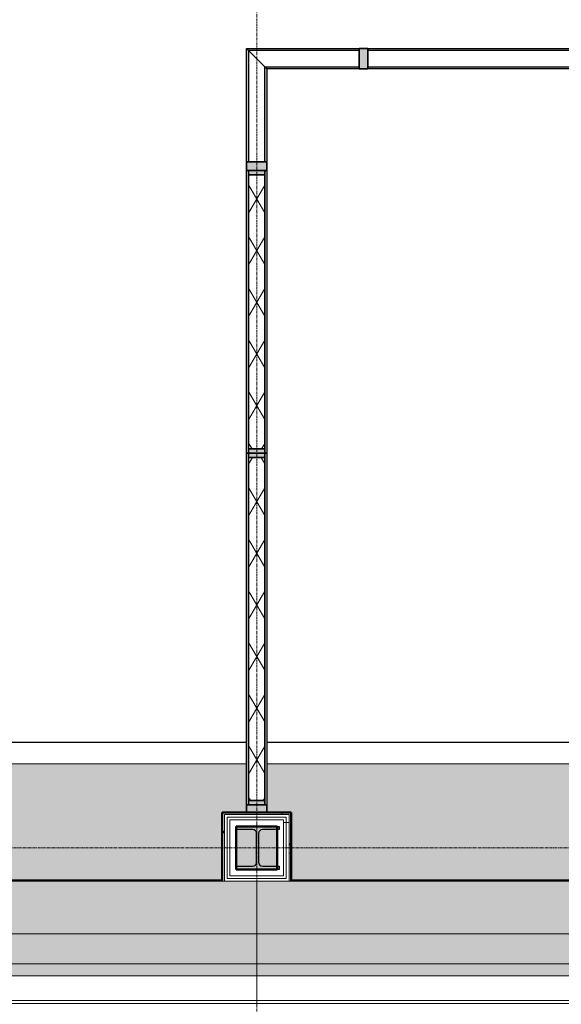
# Model space of a CAD drawing. Header units: millimetres. Extents: x 3625 to 90524, y -20577 to 42628.
# Tile 57 of 256: x 33639 to 36153, y 18601 to 23177. Entities that reach past the tile are written whole.
import ezdxf

# ---------------------------------------------------------------- set-up
doc = ezdxf.new("R2010")
doc.units = ezdxf.units.MM
doc.linetypes.add('stramien', pattern=[22.225, 12.7, -3.175, 3.175, -3.175])
for name, color, linetype, lineweight in [('A-CLNG-SUSP', 5, 'Continuous', 25), ('A-FLOR-PATT', 8, 'Continuous', 18), ('A-GENM', 6, 'Continuous', 18), ('A-GLAZ', 6, 'Continuous', 18), ('A-GLAZ-CWMG', 3, 'Continuous', 18), ('A-WALL-MBNI', 2, 'Continuous', 25), ('A-WALL-PATT', 2, 'Continuous', 50), ('I-WALL', 2, 'Continuous', 25), ('S-COLS', 6, 'Continuous', 18), ('S-GRID', 1, 'Continuous', 18)]:
    doc.layers.add(name, color=color, linetype=linetype, lineweight=lineweight)
pattern_1 = [(0, (24722.47, 0), (406.4, 101.6), [33.528, -271.272, 33.528, -271.272, -1625.6]), (0, (24722.47, 0), (406.4, 101.6), [-609.6, 33.528, -576.072, 33.528, -271.272, -711.2]), (0, (24722.47, 0), (406.4, 101.6), [-1524, 33.528, -169.672, 33.528, -474.472]), (120, (24874.87, 50.8), (-291.1882, 301.15272), [33.528, -271.272, 33.528, -271.272, -1625.6]), (120, (24874.87, 50.8), (-291.1882, 301.15272), [-609.6, 33.528, -576.072, 33.528, -271.272, -711.2]), (120, (24874.87, 50.8), (-291.1882, 301.15272), [-1524, 33.528, -169.672, 33.528, -474.472]), (240, (24925.67, 254), (-115.2118, -402.75272), [33.528, -271.272, 33.528, -271.272, -1625.6]), (240, (24925.67, 254), (-115.2118, -402.75272), [-609.6, 33.528, -576.072, 33.528, -271.272, -711.2]), (240, (24925.67, 254), (-115.2118, -402.75272), [-1524, 33.528, -169.672, 33.528, -474.472])]
pattern_2 = [(180, (34899.07, 19095.7), (6e-14, 500), []), (180, (34899.07, 19045.7), (6e-14, 500), []), (180, (34899.07, 18995.7), (6e-14, 500), []), (180, (34899.07, 18945.7), (6e-14, 500), [])]

# ---------------------------------------------------------------- blocks, each defined once
blk = doc.blocks.new('10844_ABT model nieuw_export 08-11-2012_rvt-1-Plotview plafond vierde Verdieping - 1 op 100')
at = {"layer": 'A-FLOR-PATT'}
h = blk.add_hatch(color=254, dxfattribs=at)
h.paths.add_polyline_path([(7834.7, 19178.2), (8023.3, 19178.2), (8023.3, 19493.2), (8343.3, 19493.2), (8343.3, 19178.2), (9856.6, 19178.2), (9856.6, 19493.2), (9969.1, 19493.2), (9969.1, 19718.2), (5044.6, 19718.2), (5045.5, 35438.2), (9969.1, 35438.2), (9969.1, 35663.2), (9856.6, 35663.2), (9856.6, 35968.2), (8343.3, 35968.2), (8343.3, 35663.2), (8023.3, 35663.2), (8023.3, 35968.2), (6509.9, 35968.2), (6509.9, 35663.2), (6189.9, 35663.2), (6189.9, 35968.2), (4676.6, 35968.2), (4676.6, 35663.2), (4376.6, 35663.2), (4376.6, 34159.9), (4676.6, 34159.9), (4676.6, 33829.9), (4376.6, 33829.9), (4376.6, 32326.5), (4676.6, 32326.5), (4676.6, 31996.5), (4376.6, 31996.5), (4376.6, 30493.2), (4676.6, 30493.2), (4676.6, 30163.2), (4376.6, 30163.2), (4376.6, 28659.9), (4676.6, 28659.9), (4676.6, 28329.9), (4376.6, 28329.9), (4376.6, 26826.5), (4676.6, 26826.5), (4676.6, 26496.5), (4376.6, 26496.5), (4376.6, 24993.2), (4676.6, 24993.2), (4676.6, 24663.2), (4376.6, 24663.2), (4376.6, 23159.9), (4676.6, 23159.9), (4676.6, 22829.9), (4376.6, 22829.9), (4376.6, 21326.5), (4676.6, 21326.5), (4676.6, 20996.5), (4376.6, 20996.5), (4376.6, 19493.2), (4676.6, 19493.2), (4676.6, 19178.2), (6189.9, 19178.2), (6189.9, 19493.2), (6509.9, 19493.2), (6509.9, 19178.2), (7230.4, 19178.2)], flags=0)
h.paths.add_polyline_path([(16898.3, 19178.2), (17189.9, 19178.2), (17189.9, 19493.2), (17509.9, 19493.2), (17509.9, 19178.2), (19023.3, 19178.2), (19023.3, 19493.2), (19287.8, 19493.2), (19287.8, 19718.2), (13730.8, 19718.2), (13730.8, 19493.2), (13843.3, 19493.2), (13843.3, 19178.2), (15356.6, 19178.2), (15356.6, 19493.2), (15676.6, 19493.2), (15676.6, 19178.2), (16294.1, 19178.2)], flags=0)
h.paths.add_polyline_path([(10176.6, 19178.2), (11689.9, 19178.2), (11689.9, 19493.2), (12009.9, 19493.2), (12009.9, 19178.2), (13523.3, 19178.2), (13523.3, 19493.2), (13635.8, 19493.2), (13635.8, 19718.2), (10064.1, 19718.2), (10064.1, 19493.2), (10176.6, 19493.2), (10176.6, 19185.7)], flags=0)
h.paths.add_polyline_path([(4444.8, 19228.2), (4479.3, 19228.2), (4421.6, 19285.9), (4421.6, 19228.2)], flags=0)
h.paths.add_polyline_path([(4611.6, 19228.2), (4611.6, 19357.6), (4596.8, 19372.4), (4583.1, 19377.3), (4570.2, 19371.3), (4476.6, 19277.6), (4471.3, 19264.9), (4476.6, 19252.2), (4500.6, 19228.2), (4571.3, 19228.2)], flags=0)
h.paths.add_polyline_path([(19210.3, 19243.2), (19278.3, 19243.2), (19278.3, 19413.2), (19210.3, 19413.2), (19197.5, 19407.9), (19192.3, 19395.2), (19192.3, 19261.2), (19197.5, 19248.5)], flags=0)
h.paths.add_polyline_path([(19088.3, 19243.2), (19165.3, 19243.2), (19178, 19248.5), (19183.3, 19261.2), (19183.3, 19395.2), (19178, 19407.9), (19165.3, 19413.2), (19088.3, 19413.2), (19088.3, 19248.5)], flags=0)
h.paths.add_polyline_path([(17331.3, 19243.2), (17344, 19248.5), (17349.3, 19261.2), (17349.3, 19395.2), (17344, 19407.9), (17331.3, 19413.2), (17254.9, 19413.2), (17254.9, 19243.2)], flags=0)
h.paths.add_polyline_path([(17444.9, 19243.2), (17444.9, 19413.2), (17376.3, 19413.2), (17363.5, 19407.9), (17358.3, 19395.2), (17358.3, 19261.2), (17363.5, 19248.5), (17376.3, 19243.2)], flags=0)
h.paths.add_polyline_path([(15543.3, 19243.2), (15611.6, 19243.2), (15611.6, 19413.2), (15543.3, 19413.2), (15530.5, 19407.9), (15525.3, 19395.2), (15525.3, 19261.2), (15530.5, 19248.5)], flags=0)
h.paths.add_polyline_path([(15421.6, 19243.2), (15498.3, 19243.2), (15511, 19248.5), (15516.3, 19261.2), (15516.3, 19395.2), (15511, 19407.9), (15498.3, 19413.2), (15421.6, 19413.2), (15421.6, 19248.5)], flags=0)
h.paths.add_polyline_path([(13710.3, 19243.2), (13778.3, 19243.2), (13778.3, 19413.2), (13710.3, 19413.2), (13697.5, 19407.9), (13692.3, 19395.2), (13692.3, 19261.2), (13697.5, 19248.5)], flags=0)
h.paths.add_polyline_path([(13588.3, 19243.2), (13665.3, 19243.2), (13678, 19248.5), (13683.3, 19261.2), (13683.3, 19395.2), (13678, 19407.9), (13665.3, 19413.2), (13588.3, 19413.2), (13588.3, 19248.5)], flags=0)
h.paths.add_polyline_path([(11754.9, 19243.2), (11831.3, 19243.2), (11844, 19248.5), (11849.3, 19261.2), (11849.3, 19395.2), (11844, 19407.9), (11831.3, 19413.2), (11754.9, 19413.2), (11754.9, 19387.3)], flags=0)
h.paths.add_polyline_path([(11944.9, 19243.2), (11944.9, 19413.2), (11876.3, 19413.2), (11863.5, 19407.9), (11858.3, 19395.2), (11858.3, 19261.2), (11863.5, 19248.5), (11876.3, 19243.2)], flags=0)
h.paths.add_polyline_path([(9998.3, 19243.2), (10011, 19248.5), (10016.3, 19261.2), (10016.3, 19395.2), (10011, 19407.9), (9998.3, 19413.2), (9921.6, 19413.2), (9921.6, 19243.2), (9949.5, 19243.2)], flags=0)
h.paths.add_polyline_path([(10043.3, 19243.2), (10111.6, 19243.2), (10111.6, 19413.2), (10043.3, 19413.2), (10030.5, 19407.9), (10025.3, 19395.2), (10025.3, 19261.2), (10030.5, 19248.5)], flags=0)
h.paths.add_polyline_path([(8165.3, 19243.2), (8178, 19248.5), (8183.3, 19261.2), (8183.3, 19395.2), (8178, 19407.9), (8165.3, 19413.2), (8088.3, 19413.2), (8088.3, 19243.2), (8136.8, 19243.2)], flags=0)
h.paths.add_polyline_path([(8278.3, 19243.2), (8278.3, 19413.2), (8210.3, 19413.2), (8197.5, 19407.9), (8192.3, 19395.2), (8192.3, 19261.2), (8197.5, 19248.5), (8210.3, 19243.2)], flags=0)
h.paths.add_polyline_path([(6444.9, 19243.2), (6444.9, 19413.2), (6376.3, 19413.2), (6363.5, 19407.9), (6358.3, 19395.2), (6358.3, 19261.2), (6363.5, 19248.5), (6376.3, 19243.2)], flags=0)
h.paths.add_polyline_path([(6254.9, 19243.2), (6331.3, 19243.2), (6344, 19248.5), (6349.3, 19261.2), (6349.3, 19395.2), (6344, 19407.9), (6331.3, 19413.2), (6254.9, 19413.2), (6254.9, 19387.3)], flags=0)
h.paths.add_polyline_path([(4457.5, 19278.7), (4471.3, 19285.1), (4565, 19378.8), (4570.2, 19391.5), (4565, 19404.2), (4541, 19428.2), (4421.6, 19428.2), (4421.6, 19307.2), (4444.8, 19284)], flags=0)
h.paths.add_polyline_path([(4611.6, 19378.8), (4611.6, 19428.2), (4562.2, 19428.2), (4603.1, 19387.3)], flags=0)
h.paths.add_polyline_path([(4435.8, 21061.5), (4605.8, 21061.5), (4605.8, 21138.7), (4599.6, 21151.8), (4587.8, 21156.7), (4453.8, 21156.7), (4441, 21151.4), (4435.8, 21138.7)], flags=0)
h.paths.add_polyline_path([(4511.3, 21165.7), (4587.8, 21165.7), (4600.5, 21171), (4605.8, 21183.7), (4605.8, 21261.2), (4435.8, 21261.2), (4435.8, 21183.7), (4441, 21171), (4453.8, 21165.7), (4475.5, 21165.7)], flags=0)
h.paths.add_polyline_path([(4435.8, 22894.9), (4605.8, 22895.2), (4605.8, 22972.7), (4599.6, 22985.8), (4587.8, 22990.7), (4453.8, 22990.7), (4441, 22985.4), (4435.8, 22972.7), (4435.8, 22895.2), (4421.6, 22894.9)], flags=0)
h.paths.add_polyline_path([(4453.8, 22999.7), (4587.8, 22999.7), (4600.5, 23005), (4605.8, 23017.7), (4605.8, 23094.9), (4435.8, 23094.9), (4435.8, 23017.7), (4441, 23005), (4447.9, 23002.1)], flags=0)
h.paths.add_polyline_path([(4511.3, 24728.2), (4605.8, 24729.2), (4605.8, 24805.7), (4599.6, 24818.8), (4587.8, 24823.7), (4453.8, 24823.7), (4441, 24818.4), (4435.8, 24805.7), (4435.8, 24728.2)], flags=0)
h.paths.add_polyline_path([(4511.3, 24832.7), (4587.8, 24832.7), (4600.5, 24838), (4605.8, 24850.7), (4605.8, 24928.2), (4435.8, 24928.2), (4435.8, 24850.7), (4441, 24838), (4453.8, 24832.7), (4475.5, 24832.7)], flags=0)
h.paths.add_polyline_path([(4511.3, 26561.5), (4605.8, 26561.5), (4605.8, 26638.7), (4599.6, 26651.8), (4587.8, 26656.7), (4453.8, 26656.7), (4441, 26651.4), (4435.8, 26638.7), (4435.8, 26561.5)], flags=0)
h.paths.add_polyline_path([(4475.5, 26665.7), (4587.8, 26665.7), (4600.5, 26671), (4605.8, 26683.7), (4605.8, 26761.2), (4435.8, 26761.2), (4435.8, 26683.7), (4441, 26671), (4453.8, 26665.7)], flags=0)
h.paths.add_polyline_path([(4421.6, 28394.9), (4605.8, 28395.2), (4605.8, 28472.7), (4599.6, 28485.8), (4587.8, 28490.7), (4453.8, 28490.7), (4441, 28485.4), (4435.8, 28472.7), (4435.8, 28395.2), (4421.6, 28395.2)], flags=0)
h.paths.add_polyline_path([(4453.8, 28499.7), (4587.8, 28499.7), (4600.5, 28505), (4605.8, 28517.7), (4605.8, 28594.9), (4435.8, 28594.9), (4435.8, 28517.7), (4441, 28505), (4447.9, 28502.1)], flags=0)
h.paths.add_polyline_path([(4435.8, 30228.2), (4605.8, 30228.2), (4605.8, 30305.7), (4599.6, 30318.8), (4587.8, 30323.7), (4453.8, 30323.7), (4441, 30318.4), (4435.8, 30305.7), (4435.8, 30276.5)], flags=0)
h.paths.add_polyline_path([(4587.8, 30332.7), (4600.5, 30338), (4605.8, 30350.7), (4605.8, 30428.2), (4435.8, 30428.2), (4435.8, 30350.7), (4441, 30338), (4453.8, 30332.7), (4511.3, 30332.7)], flags=0)
h.paths.add_polyline_path([(4550.5, 32061.5), (4605.8, 32061.5), (4605.8, 32138.7), (4599.6, 32151.8), (4587.8, 32156.7), (4453.8, 32156.7), (4441, 32151.4), (4435.8, 32138.7), (4435.8, 32061.5), (4511.3, 32061.5)], flags=0)
h.paths.add_polyline_path([(4511.3, 32165.7), (4587.8, 32165.7), (4600.5, 32171), (4605.8, 32183.7), (4605.8, 32261.2), (4435.8, 32261.2), (4435.8, 32183.7), (4441, 32171), (4453.8, 32165.7), (4475.5, 32165.7)], flags=0)
h.paths.add_polyline_path([(4605.8, 33894.9), (4605.8, 33895.2), (4604.9, 33974.8), (4599.6, 33985.8), (4587.8, 33990.7), (4453.8, 33990.7), (4441, 33985.4), (4435.8, 33972.7), (4435.8, 33895.2), (4511.3, 33894.9)], flags=0)
h.paths.add_polyline_path([(4587.8, 33999.7), (4600.5, 34005), (4605.8, 34017.7), (4605.8, 34094.9), (4435.8, 34094.9), (4435.8, 34017.7), (4441, 34005), (4453.8, 33999.7), (4511.3, 33999.7)], flags=0)
h.paths.add_polyline_path([(19076.6, 35023.2), (19076.6, 35968.2), (17509.9, 35968.2), (17509.9, 35663.2), (17189.9, 35663.2), (17189.9, 35968.2), (15676.6, 35968.2), (15676.6, 35663.2), (15356.6, 35663.2), (15356.6, 35968.2), (13843.3, 35968.2), (13843.3, 35663.2), (13730.8, 35663.2), (13730.8, 35438.2), (18655.6, 35438.2), (18655.6, 35023.2)], flags=0)
h.paths.add_polyline_path([(10855.9, 35438.2), (11802.4, 35438.2), (11802.4, 35663.2), (11689.9, 35663.2), (11689.9, 35968.2), (10176.6, 35968.2), (10176.6, 35663.2), (10064.1, 35663.2), (10064.1, 35438.2), (10251.6, 35438.2)], flags=0)
h.paths.add_polyline_path([(12064.4, 35438.2), (13635.8, 35438.2), (13635.8, 35663.2), (13523.3, 35663.2), (13523.3, 35968.2), (12009.9, 35968.2), (12009.9, 35663.2), (11897.4, 35663.2), (11897.4, 35438.2)], flags=0)
h.paths.add_polyline_path([(4565, 35728.2), (4611.6, 35728.2), (4611.6, 35777.6), (4562.2, 35728.2)], flags=0)
h.paths.add_polyline_path([(4534.3, 35728.2), (4541, 35728.2), (4565, 35752.2), (4569.9, 35765.8), (4563.9, 35778.7), (4470.2, 35872.4), (4457.5, 35877.7), (4444.8, 35872.4), (4421.6, 35849.2), (4421.6, 35728.2), (4520.8, 35728.2)], flags=0)
h.paths.add_polyline_path([(17376.3, 35743.2), (17444.9, 35743.2), (17444.9, 35913.2), (17376.3, 35913.2), (17363.5, 35907.9), (17358.3, 35895.2), (17358.3, 35761.2), (17363.5, 35748.5)], flags=0)
h.paths.add_polyline_path([(17331.3, 35743.2), (17344, 35748.5), (17349.3, 35761.2), (17349.3, 35895.2), (17344, 35907.9), (17331.3, 35913.2), (17254.9, 35913.2), (17254.9, 35743.2)], flags=0)
h.paths.add_polyline_path([(15543.3, 35743.2), (15611.6, 35743.2), (15611.6, 35913.2), (15543.3, 35913.2), (15530.5, 35907.9), (15525.3, 35895.2), (15525.3, 35761.2), (15530.5, 35748.5)], flags=0)
h.paths.add_polyline_path([(9921.6, 35743.2), (9998.3, 35743.2), (10011, 35748.5), (10016.3, 35761.2), (10016.3, 35895.2), (10011, 35907.9), (9998.3, 35913.2), (9921.6, 35913.2), (9921.6, 35823.9)], flags=0)
h.paths.add_polyline_path([(10111.6, 35743.2), (10111.6, 35913.2), (10043.3, 35913.2), (10030.5, 35907.9), (10025.3, 35895.2), (10025.3, 35761.2), (10030.5, 35748.5), (10043.3, 35743.2), (10064.1, 35743.2)], flags=0)
h.paths.add_polyline_path([(13710.3, 35743.2), (13778.3, 35743.2), (13778.3, 35913.2), (13710.3, 35913.2), (13697.5, 35907.9), (13692.3, 35895.2), (13692.3, 35761.2), (13697.5, 35748.5)], flags=0)
h.paths.add_polyline_path([(13588.3, 35743.2), (13665.3, 35743.2), (13678, 35748.5), (13683.3, 35761.2), (13683.3, 35895.2), (13678, 35907.9), (13665.3, 35913.2), (13588.3, 35913.2), (13588.3, 35748.5)], flags=0)
h.paths.add_polyline_path([(8210.3, 35743.2), (8278.3, 35743.2), (8278.3, 35913.2), (8210.3, 35913.2), (8197.5, 35907.9), (8192.3, 35895.2), (8192.3, 35761.2), (8197.5, 35748.5)], flags=0)
h.paths.add_polyline_path([(15421.6, 35743.2), (15498.3, 35743.2), (15511, 35748.5), (15516.3, 35761.2), (15516.3, 35895.2), (15511, 35907.9), (15498.3, 35913.2), (15421.6, 35913.2), (15421.6, 35748.5)], flags=0)
h.paths.add_polyline_path([(6254.9, 35743.2), (6331.3, 35743.2), (6344, 35748.5), (6349.3, 35761.2), (6349.3, 35895.2), (6344, 35907.9), (6331.3, 35913.2), (6254.9, 35913.2), (6254.9, 35823.9)], flags=0)
h.paths.add_polyline_path([(8165.3, 35743.2), (8178, 35748.5), (8183.3, 35761.2), (8183.3, 35895.2), (8178, 35907.9), (8165.3, 35913.2), (8088.3, 35913.2), (8088.3, 35743.2), (8136.8, 35743.2)], flags=0)
h.paths.add_polyline_path([(6444.9, 35743.2), (6444.9, 35913.2), (6376.3, 35913.2), (6363.5, 35907.9), (6358.3, 35895.2), (6358.3, 35761.2), (6363.5, 35748.5), (6376.3, 35743.2)], flags=0)
h.paths.add_polyline_path([(11876.3, 35743.2), (11944.9, 35743.2), (11944.9, 35913.2), (11876.3, 35913.2), (11863.5, 35907.9), (11858.3, 35895.2), (11858.3, 35761.2), (11863.5, 35748.5)], flags=0)
h.paths.add_polyline_path([(11812.4, 35743.2), (11831.3, 35743.2), (11844, 35748.5), (11849.3, 35761.2), (11849.3, 35895.2), (11844, 35907.9), (11831.3, 35913.2), (11754.9, 35913.2), (11754.9, 35743.2), (11802.4, 35743.2)], flags=0)
h.paths.add_polyline_path([(4584.1, 35778.7), (4596.8, 35784), (4611.6, 35798.8), (4611.6, 35928.2), (4500.6, 35928.2), (4476.6, 35904.2), (4471.3, 35891.5), (4477.7, 35877.7), (4571.3, 35784), (4577.1, 35781.6)], flags=0)
h.paths.add_polyline_path([(4421.6, 35870.5), (4479.3, 35928.2), (4421.6, 35927.4), (4421.6, 35872.4)], flags=0)
at = {"layer": 'S-COLS', "lineweight": 5}
blk.add_hatch(color=256, dxfattribs=at).paths.add_polyline_path([(9920.8, 19228.2), (10120.8, 19228.2), (10120.8, 19243.2), (10043.3, 19243.2), (10030.5, 19248.5), (10025.3, 19261.2), (10025.3, 19395.2), (10030.5, 19407.9), (10043.3, 19413.2), (10120.8, 19413.2), (10120.8, 19428.2), (9920.8, 19428.2), (9920.8, 19413.2), (9998.3, 19413.2), (10011, 19407.9), (10016.3, 19395.2), (10016.3, 19261.2), (10011, 19248.5), (9998.3, 19243.2), (9920.8, 19243.2)], flags=0)
at = {"layer": 'S-COLS', "color": 250, "lineweight": 25}
for p, q in [((9920.8, 19413.2), (9920.8, 19428.2)), ((9920.8, 19428.2), (10120.8, 19428.2)), ((9998.3, 19413.2), (9920.8, 19413.2)), ((10120.8, 19413.2), (10043.3, 19413.2)), ((10120.8, 19428.2), (10120.8, 19413.2)), ((10016.3, 19261.2), (10016.3, 19395.2)), ((10025.3, 19395.2), (10025.3, 19261.2)), ((9920.8, 19228.2), (9920.8, 19243.2)), ((9920.8, 19243.2), (9998.3, 19243.2)), ((10120.8, 19228.2), (9920.8, 19228.2)), ((10043.3, 19243.2), (10120.8, 19243.2)), ((10120.8, 19243.2), (10120.8, 19228.2))]:
    blk.add_line(p, q, dxfattribs=at)
for centre, start, end in [((9998.3, 19395.2), 0, 90), ((10043.3, 19395.2), 90, 180), ((9998.3, 19261.2), 270, 0), ((10043.3, 19261.2), 180, 270)]:
    blk.add_arc(centre, 18, start, end, dxfattribs=at)
blk = doc.blocks.new('22_KA_systeempanel_dicht - staal-7471231-Plotview plafond vierde Verdieping - 1 op 100')
at = {"layer": 'A-GLAZ'}
h = blk.add_hatch(color=256, dxfattribs=at)
h.paths.add_polyline_path([(-817, 37.5), (-817, -37.5), (-797, -37.5), (-797, 37.5)], flags=0)
h.paths.add_polyline_path([(797, 37.5), (797, -37.5), (817, -37.5), (817, 37.5)], flags=0)
h = blk.add_hatch(dxfattribs=at)
h.set_pattern_fill('FP_201', color=256, style=0, pattern_type=2)
h.set_pattern_definition([(330, (4377.27, 10016.6), (60, 103.923), []), (30, (4377.27, 10016.6), (-60, 103.923), [])])
h.paths.add_polyline_path([(-797, 37.5), (-797, -37.5), (797, -37.5), (797, 37.5), (-752.4, 37.5)], flags=0)
at = {"layer": 'A-GLAZ', "lineweight": 25}
for p, q in [((-817, 47.5), (817, 47.5)), ((-817, 37.5), (-817, 47.5)), ((817, 47.5), (817, 37.5)), ((817, 37.5), (-817, 37.5)), ((-817, 37.5), (-797, 37.5)), ((-817, -37.5), (-817, 37.5)), ((-797, -37.5), (-797, 37.5)), ((-797, 37.5), (797, 37.5)), ((-797, 37.5), (-797, -37.5)), ((797, 37.5), (797, -37.5)), ((797, 37.5), (817, 37.5)), ((797, -37.5), (797, 37.5)), ((817, 37.5), (817, -37.5)), ((-817, -47.5), (-817, -37.5)), ((-817, -37.5), (817, -37.5)), ((-797, -37.5), (-817, -37.5)), ((797, -37.5), (-797, -37.5)), ((817, -37.5), (797, -37.5)), ((817, -37.5), (817, -47.5)), ((817, -47.5), (-817, -47.5))]:
    blk.add_line(p, q, dxfattribs=at)
blk = doc.blocks.new('22_KA_systeempanel_interline_dubbelglas_horizontaal_hoek - paneel_boven-6703580-Plotview plafond vierde Verdieping - 1 op 100')
at = {"layer": 'A-GLAZ'}
for points in [[(-239.4, 37.5), (276.9, 37.5), (286.9, 47.5), (-239.4, 47.5)], [(-239.4, -47.5), (191.9, -47.5), (201.9, -37.5), (-239.4, -37.5)]]:
    blk.add_hatch(color=256, dxfattribs=at).paths.add_polyline_path(points, flags=0)
at = {"layer": 'A-GLAZ', "lineweight": 25}
for p, q in [((-239.4, 47.5), (286.9, 47.5)), ((-239.4, 37.5), (-239.4, 47.5)), ((286.9, 47.5), (276.9, 37.5)), ((276.9, 37.5), (-239.4, 37.5)), ((-239.4, -47.5), (-239.4, -37.5)), ((-239.4, -37.5), (201.9, -37.5)), ((201.9, -37.5), (191.9, -47.5)), ((191.9, -47.5), (-239.4, -47.5))]:
    blk.add_line(p, q, dxfattribs=at)
at = {"layer": 'A-GLAZ'}
blk.add_line((276.9, 37.5), (201.9, -37.5), dxfattribs=at)
blk = doc.blocks.new('Rectangular Mullion - 22_interline_95x41-6695934-Plotview plafond vierde Verdieping - 1 op 100')
at = {"layer": 'A-GLAZ-CWMG'}
blk.add_hatch(color=256, dxfattribs=at).paths.add_polyline_path([(20.5, -47.5), (-20.5, -47.5), (-20.5, 47.5), (20.5, 47.5)], flags=0)
at = {"layer": 'A-GLAZ-CWMG', "lineweight": 35}
for p, q in [((20.5, 47.5), (-20.5, 47.5)), ((-20.5, 47.5), (-20.5, -47.5)), ((20.5, -47.5), (20.5, 47.5)), ((-20.5, -47.5), (20.5, -47.5))]:
    blk.add_line(p, q, dxfattribs=at)
blk = doc.blocks.new('22_KA_systeempanel_dicht - staal-7471208-Plotview plafond vierde Verdieping - 1 op 100')
at = {"layer": 'A-GLAZ'}
h = blk.add_hatch(color=256, dxfattribs=at)
h.paths.add_polyline_path([(-656.8, 37.5), (-656.8, -37.5), (-636.8, -37.5), (-636.8, 37.5)], flags=0)
h.paths.add_polyline_path([(636.8, -37.5), (656.8, -37.5), (656.8, 37.5), (636.8, 37.5)], flags=0)
h = blk.add_hatch(dxfattribs=at)
h.set_pattern_fill('FP_202', color=256, style=0, pattern_type=2)
h.set_pattern_definition([(330, (2903.51, 10016.6), (60, 103.923), []), (30, (2903.51, 10016.6), (-60, 103.923), [])])
h.paths.add_polyline_path([(-636.8, -37.5), (636.8, -37.5), (636.8, 37.5), (-636.8, 37.5)], flags=0)
at = {"layer": 'A-GLAZ', "lineweight": 25}
for p, q in [((-656.8, 47.5), (656.8, 47.5)), ((-656.8, 37.5), (-656.8, 47.5)), ((656.8, 47.5), (656.8, 37.5)), ((656.8, 37.5), (-656.8, 37.5)), ((-656.8, 37.5), (-636.8, 37.5)), ((-656.8, -37.5), (-656.8, 37.5)), ((-636.8, -37.5), (-636.8, 37.5)), ((-636.8, 37.5), (636.8, 37.5)), ((-636.8, 37.5), (-636.8, -37.5)), ((636.8, 37.5), (636.8, -37.5)), ((636.8, 37.5), (656.8, 37.5)), ((636.8, -37.5), (636.8, 37.5)), ((656.8, 37.5), (656.8, -37.5)), ((-656.8, -47.5), (-656.8, -37.5)), ((-656.8, -37.5), (656.8, -37.5)), ((-636.8, -37.5), (-656.8, -37.5)), ((636.8, -37.5), (-636.8, -37.5)), ((656.8, -37.5), (636.8, -37.5)), ((656.8, -37.5), (656.8, -47.5)), ((656.8, -47.5), (-656.8, -47.5))]:
    blk.add_line(p, q, dxfattribs=at)
blk = doc.blocks.new('22_KA_systeempanel_interline_dubbelglas_horizontaal - paneel_boven-6713415-Plotview plafond vierde Verdieping - 1 op 100')
at = {"layer": 'A-GLAZ'}
for points in [[(-799.8, 47.5), (-799.8, 37.5), (799.8, 37.5), (799.8, 47.5), (-731.7, 47.5)], [(-799.8, -37.5), (-799.8, -47.5), (799.8, -47.5), (799.8, -37.5), (-731.7, -37.5)]]:
    blk.add_hatch(color=256, dxfattribs=at).paths.add_polyline_path(points, flags=0)
at = {"layer": 'A-GLAZ', "lineweight": 25}
for p, q in [((-799.8, 47.5), (799.8, 47.5)), ((-799.8, 37.5), (-799.8, 47.5)), ((799.8, 47.5), (799.8, 37.5)), ((799.8, 37.5), (-799.8, 37.5)), ((-799.8, -47.5), (-799.8, -37.5)), ((-799.8, -37.5), (799.8, -37.5)), ((799.8, -37.5), (799.8, -47.5)), ((799.8, -47.5), (-799.8, -47.5))]:
    blk.add_line(p, q, dxfattribs=at)
blk = doc.blocks.new('22_KA_systeempanel_interline_dubbelglas_horizontaal_hoek - paneel_boven-6697879-Plotview plafond vierde Verdieping - 1 op 100')
at = {"layer": 'A-GLAZ'}
for points in [[(200.1, 37.5), (190.2, 47.5), (-237.7, 47.5), (-237.7, 37.5), (-137.5, 37.5)], [(285.1, -47.5), (275.1, -37.5), (-237.7, -37.5), (-237.7, -47.5), (-137.5, -47.5)]]:
    blk.add_hatch(color=256, dxfattribs=at).paths.add_polyline_path(points, flags=0)
at = {"layer": 'A-GLAZ', "lineweight": 25}
for p, q in [((-237.7, 47.5), (190.2, 47.5)), ((-237.7, 37.5), (-237.7, 47.5)), ((190.2, 47.5), (200.1, 37.5)), ((200.1, 37.5), (-237.7, 37.5)), ((-237.7, -47.5), (-237.7, -37.5)), ((-237.7, -37.5), (275.1, -37.5)), ((275.1, -37.5), (285.1, -47.5)), ((285.1, -47.5), (-237.7, -47.5))]:
    blk.add_line(p, q, dxfattribs=at)
at = {"layer": 'A-GLAZ'}
blk.add_line((200.1, 37.5), (275.1, -37.5), dxfattribs=at)
blk = doc.blocks.new('Rectangular Mullion - 22_interline_95x41-6692044-Plotview plafond vierde Verdieping - 1 op 100')
at = {"layer": 'A-GLAZ-CWMG'}
blk.add_hatch(color=256, dxfattribs=at).paths.add_polyline_path([(20.5, -47.5), (-20.5, -47.5), (-20.5, 47.5), (20.5, 47.5)], flags=0)
at = {"layer": 'A-GLAZ-CWMG', "lineweight": 35}
for p, q in [((20.5, 47.5), (-20.5, 47.5)), ((-20.5, 47.5), (-20.5, -47.5)), ((20.5, -47.5), (20.5, 47.5)), ((-20.5, -47.5), (20.5, -47.5))]:
    blk.add_line(p, q, dxfattribs=at)
blk = doc.blocks.new('Rectangular Mullion - 22_interline_95x35-6705348-Plotview plafond vierde Verdieping - 1 op 100')
at = {"layer": 'A-GLAZ-CWMG'}
blk.add_hatch(color=256, dxfattribs=at).paths.add_polyline_path([(0, 47.5), (-35, 47.5), (-35, -47.5), (0, -47.5)], flags=0)
at = {"layer": 'A-GLAZ-CWMG', "lineweight": 35}
for p, q in [((-35, 47.5), (0, 47.5)), ((-35, -47.5), (-35, 47.5)), ((0, 47.5), (0, -47.5)), ((0, -47.5), (-35, -47.5))]:
    blk.add_line(p, q, dxfattribs=at)
blk = doc.blocks.new('28_KA_Prefab betonnen borstwering dak zuid houten lattengevel - 28_KA_Prefab betonnen borstwering dak zuid houten lattengevel-10199185-Plotview plafond vierde Verdieping - 1 op 100')
at = {"layer": 'A-WALL-PATT', "lineweight": 25}
h = blk.add_hatch(color=256, dxfattribs=at)
h.paths.add_polyline_path([(31676.6, 18928.2), (31916.6, 18928.2), (31916.6, 19178.2), (30343.3, 19178.2), (30343.3, 19163.2), (30183.2, 19163.2), (30183.2, 18929.2), (28349.9, 18929.2), (28349.9, 18929.2), (26516.6, 18929.2), (26516.6, 18929.2), (24683.3, 18929.2), (24683.2, 18929.2), (22849.9, 18929.2), (22849.9, 18929.2), (21016.6, 18929.2), (21016.6, 18929.2), (19183.3, 18929.2), (19183.2, 18929.2), (17349.9, 18929.2), (17349.9, 18929.2), (15516.6, 18929.2), (15516.6, 18929.2), (13683.3, 18929.2), (13683.2, 18929.2), (11849.9, 18929.2), (11849.9, 18929.2), (10016.6, 18929.2), (10016.6, 18929.2), (8183.3, 18929.2), (8183.2, 18929.2), (6349.9, 18929.2), (6349.9, 18929.2), (4516.6, 18929.6), (4516.6, 19163.2), (4356.6, 19163.2), (4356.6, 19178.2), (4256.6, 19178.2), (4256.6, 18928.2), (31400.3, 18928.2)], flags=0)
h.paths.add_polyline_path([(30023.3, 19174.2), (30023.3, 19178.2), (28509.9, 19178.2), (28509.9, 19174.2), (29587.5, 19174.2)], flags=0)
h.paths.add_polyline_path([(28189.9, 19174.2), (28189.9, 19178.2), (26676.6, 19178.2), (26676.6, 19174.2), (27774.8, 19174.2)], flags=0)
h.paths.add_polyline_path([(26356.6, 19174.2), (26356.6, 19178.2), (24843.3, 19178.2), (24843.3, 19174.2), (25962, 19174.2)], flags=0)
h.paths.add_polyline_path([(24523.3, 19174.2), (24523.3, 19178.2), (23009.9, 19178.2), (23009.9, 19174.2), (24149.3, 19174.2)], flags=0)
h.paths.add_polyline_path([(22689.9, 19174.2), (22689.9, 19178.2), (21176.6, 19178.2), (21176.6, 19174.2), (22336.6, 19174.2)], flags=0)
h.paths.add_polyline_path([(19343.3, 19174.2), (20856.6, 19174.2), (20856.6, 19178.2), (19343.3, 19178.2)], flags=0)
h.paths.add_polyline_path([(19023.3, 19174.2), (19023.3, 19178.2), (17509.9, 19178.2), (17509.9, 19174.2), (19013.2, 19174.2)], flags=0)
h.paths.add_polyline_path([(15676.6, 19174.2), (17189.9, 19174.2), (17189.9, 19178.2), (15676.6, 19178.2)], flags=0)
h.paths.add_polyline_path([(14481.4, 19174.2), (15356.6, 19174.2), (15356.6, 19178.2), (13843.3, 19178.2), (13843.3, 19174.2), (13877.1, 19174.2)], flags=0)
h.paths.add_polyline_path([(12064.4, 19174.2), (13523.3, 19174.2), (13523.3, 19178.2), (12009.9, 19178.2), (12009.9, 19174.2)], flags=0)
h.paths.add_polyline_path([(10176.6, 19174.2), (11689.9, 19174.2), (11689.9, 19178.2), (10176.6, 19178.2)], flags=0)
h.paths.add_polyline_path([(8438.9, 19174.2), (9856.6, 19174.2), (9856.6, 19178.2), (8343.3, 19178.2), (8343.3, 19174.2)], flags=0)
h.paths.add_polyline_path([(6626.2, 19174.2), (8023.3, 19174.2), (8023.3, 19178.2), (6509.9, 19178.2), (6509.9, 19174.2)], flags=0)
h.paths.add_polyline_path([(5417.7, 19174.2), (6189.9, 19174.2), (6189.9, 19178.2), (4676.6, 19178.2), (4676.6, 19174.2), (4813.4, 19174.2)], flags=0)
at = {"layer": 'A-WALL-MBNI'}
for p, q in [((9856.6, 19178.2), (8343.3, 19178.2)), ((11689.9, 19178.2), (10176.6, 19178.2))]:
    blk.add_line(p, q, dxfattribs=at)
blk = doc.blocks.new('31_KA_Houten vliesgevel met draaiend deel natuursteen gevel - 31_KA_Houten vliesgevel met draaiend deel natuursteen gevel-12423262-Plotview plafond vierde Verdieping - 1 op 100')
at = {"layer": 'A-GLAZ', "lineweight": 25}
for points in [[(341.5, 166), (916.6, 166), (916.6, 411), (-916.7, 411), (-916.7, 166), (39.4, 166)], [(39.4, 26), (916.6, 26), (916.6, 165), (-916.7, 165), (-916.7, 26), (-262.7, 26)], [(-916.7, -30), (916.6, -30), (916.6, 26), (-916.7, 26), (-916.7, 7.7)]]:
    blk.add_hatch(color=256, dxfattribs=at).paths.add_polyline_path(points, flags=0)
at = {"layer": 'A-GLAZ'}
for p, q in [((-916.7, 411), (-916.7, 166)), ((916.6, 411), (-916.7, 411)), ((916.6, 166), (916.6, 411)), ((916.6, 166), (-916.7, 166)), ((-916.7, 165), (-916.7, 26)), ((916.6, 165), (-916.7, 165)), ((916.6, 165), (916.6, 26)), ((-916.7, 26), (-916.7, -30)), ((916.6, 26), (-916.7, 26)), ((916.6, 26), (916.6, -30)), ((-916.7, -30), (-916.7, -143.6)), ((916.6, -30), (-916.7, -30)), ((916.6, -143.6), (916.6, -30)), ((-916.7, -143.6), (-916.7, -158.6)), ((916.6, -143.6), (-916.7, -143.6)), ((916.6, -158.6), (-916.7, -158.6)), ((916.6, -158.6), (916.6, -143.6))]:
    blk.add_line(p, q, dxfattribs=at)

msp = doc.modelspace()

# ---------------------------------------------------------------- hatches: boundary and pattern name
at = {"layer": 'A-WALL-PATT', "lineweight": 18}
h = msp.add_hatch(dxfattribs=at)
h.set_pattern_fill('FP_10', color=256, style=0, pattern_type=2)
h.set_pattern_definition(pattern_1)
h.paths.add_polyline_path([(34899.1, 19483.2), (34899.1, 19493.2), (34579.1, 19493.2), (34579.1, 19483.2), (34889.1, 19483.2)], flags=0)
h = msp.add_hatch(dxfattribs=at)
h.set_pattern_fill('FP_10', color=256, style=0, pattern_type=2)
h.set_pattern_definition(pattern_1)
h.paths.add_polyline_path([(34589, 19174.2), (34589.1, 19174.2), (34589.1, 19483.2), (34579.1, 19483.2), (34579.1, 19174.2)], flags=0)
h = msp.add_hatch(dxfattribs=at)
h.set_pattern_fill('FP_164', color=256, angle=-90, style=0, pattern_type=2)
h.set_pattern_definition([(270, (34939.07, 19493.2), (-500, -3e-14), []), (270, (34989.07, 19493.2), (-500, -3e-14), []), (270, (35039.07, 19493.2), (-500, -3e-14), []), (270, (35089.07, 19493.2), (-500, -3e-14), [])])
h.paths.add_polyline_path([(34889.1, 19470.7), (34889.1, 19483.2), (34589.1, 19483.2), (34589.1, 19470.7), (34876.6, 19470.7)], flags=0)
h = msp.add_hatch(dxfattribs=at)
h.set_pattern_fill('FP_165', color=256, angle=90, style=0, pattern_type=2)
h.set_pattern_definition(pattern_2)
h.paths.add_polyline_path([(34876.6, 19185.7), (34876.6, 19458.2), (34864.1, 19458.2), (34864.1, 19185.7)], flags=0)
h = msp.add_hatch(dxfattribs=at)
h.set_pattern_fill('FP_165', color=256, angle=90, style=0, pattern_type=2)
h.set_pattern_definition(pattern_2)
h.paths.add_polyline_path([(34888.1, 19174.2), (34889.1, 19174.2), (34889.1, 19470.7), (34876.6, 19470.7), (34876.6, 19174.2)], flags=0)
h = msp.add_hatch(dxfattribs=at)
h.set_pattern_fill('FP_10', color=256, style=0, pattern_type=2)
h.set_pattern_definition(pattern_1)
h.paths.add_polyline_path([(34889.1, 19174.2), (34899.1, 19174.2), (34899.1, 19483.2), (34889.1, 19483.2), (34889.1, 19174.2)], flags=0)

# ---------------------------------------------------------------- linework, layer by layer
at = {"layer": 'A-CLNG-SUSP'}
for p, q in [((34691.6, 19818.2), (29867.1, 19818.2)), ((38358.3, 19818.2), (34786.6, 19818.2))]:
    msp.add_line(p, q, dxfattribs=at)
at = {"layer": 'A-GENM'}
for p, q in [((29867.1, 19818.2), (34691.6, 19818.2)), ((34786.6, 19818.2), (38358.3, 19818.2)), ((34691.6, 19718.2), (29767.1, 19718.2)), ((38358.3, 19718.2), (34786.6, 19718.2))]:
    msp.add_line(p, q, dxfattribs=at)
at = {"layer": 'I-WALL', "lineweight": 50}
for p, q in [((34579.1, 19493.2), (34899.1, 19493.2)), ((34579.1, 19174.2), (34579.1, 19493.2)), ((34899.1, 19493.2), (34899.1, 19174.2)), ((34834.1, 19428.2), (34644.1, 19428.2)), ((34644.1, 19428.2), (34644.1, 19228.2)), ((34834.1, 19228.2), (34834.1, 19428.2)), ((34644.1, 19228.2), (34834.1, 19228.2))]:
    msp.add_line(p, q, dxfattribs=at)
at = {"layer": 'I-WALL', "lineweight": 18}
for p, q in [((34589.1, 19483.2), (34889.1, 19483.2)), ((34589.1, 19174.2), (34589.1, 19483.2)), ((34601.6, 19470.7), (34876.6, 19470.7)), ((34601.6, 19185.7), (34601.6, 19470.7)), ((34614.1, 19458.2), (34864.1, 19458.2)), ((34614.1, 19198.2), (34614.1, 19458.2)), ((34864.1, 19198.2), (34864.1, 19458.2)), ((34876.6, 19185.7), (34876.6, 19470.7)), ((34889.1, 19174.2), (34889.1, 19483.2)), ((34601.6, 19185.7), (34876.6, 19185.7)), ((34614.1, 19198.2), (34864.1, 19198.2))]:
    msp.add_line(p, q, dxfattribs=at)
at = {"layer": 'S-GRID', "linetype": 'stramien'}
for p, q in [((34739.1, 41627.6), (34739.1, -3246.7)), ((23498.5, 19328.2), (89501.6, 19328.2))]:
    msp.add_line(p, q, dxfattribs=at)

# ---------------------------------------------------------------- block references
at = {"color": 250, "lineweight": 5}
msp.add_blockref('10844_ABT model nieuw_export 08-11-2012_rvt-1-Plotview plafond vierde Verdieping - 1 op 100', (24722.5, 0), dxfattribs=at)
at = {"layer": 'A-GLAZ'}
for name, p, rotation in [('22_KA_systeempanel_interline_dubbelglas_horizontaal_hoek - paneel_boven-6703580-Plotview plafond vierde Verdieping - 1 op 100', (34739.1, 22756.1), 89.99999999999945), ('22_KA_systeempanel_interline_dubbelglas_horizontaal_hoek - paneel_boven-6697879-Plotview plafond vierde Verdieping - 1 op 100', (34976.7, 22995.5), 180), ('22_KA_systeempanel_interline_dubbelglas_horizontaal - paneel_boven-6713415-Plotview plafond vierde Verdieping - 1 op 100', (36055.2, 22995.5), 180), ('22_KA_systeempanel_dicht - staal-7471208-Plotview plafond vierde Verdieping - 1 op 100', (34739.1, 21819), 89.99999999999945), ('22_KA_systeempanel_dicht - staal-7471231-Plotview plafond vierde Verdieping - 1 op 100', (34739.1, 20345.2), 89.99999999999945)]:
    msp.add_blockref(name, p, dxfattribs=dict(at, rotation=rotation))
at = {"layer": 'A-GLAZ', "lineweight": 25}
for p in [(33822.4, 18763.2), (35655.7, 18763.2)]:
    msp.add_blockref('31_KA_Houten vliesgevel met draaiend deel natuursteen gevel - 31_KA_Houten vliesgevel met draaiend deel natuursteen gevel-12423262-Plotview plafond vierde Verdieping - 1 op 100', p, dxfattribs=at)
at = {"layer": 'A-GLAZ-CWMG', "extrusion": (0, 0, -1)}
msp.add_blockref('Rectangular Mullion - 22_interline_95x41-6692044-Plotview plafond vierde Verdieping - 1 op 100', (-35234.9, 22995.5), dxfattribs=at)
at = {"layer": 'A-GLAZ-CWMG', "extrusion": (0, 0, -1), "rotation": 90.00000000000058}
msp.add_blockref('Rectangular Mullion - 22_interline_95x41-6695934-Plotview plafond vierde Verdieping - 1 op 100', (-34739.1, 22496.2), dxfattribs=at)
at = {"layer": 'A-GLAZ-CWMG', "rotation": 269.9999999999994}
msp.add_blockref('Rectangular Mullion - 22_interline_95x35-6705348-Plotview plafond vierde Verdieping - 1 op 100', (34739.1, 19493.2), dxfattribs=at)
at = {"layer": 'A-WALL-MBNI'}
msp.add_blockref('28_KA_Prefab betonnen borstwering dak zuid houten lattengevel - 28_KA_Prefab betonnen borstwering dak zuid houten lattengevel-10199185-Plotview plafond vierde Verdieping - 1 op 100', (24722.5, 0), dxfattribs=at)

doc.saveas('drawing.dxf')
